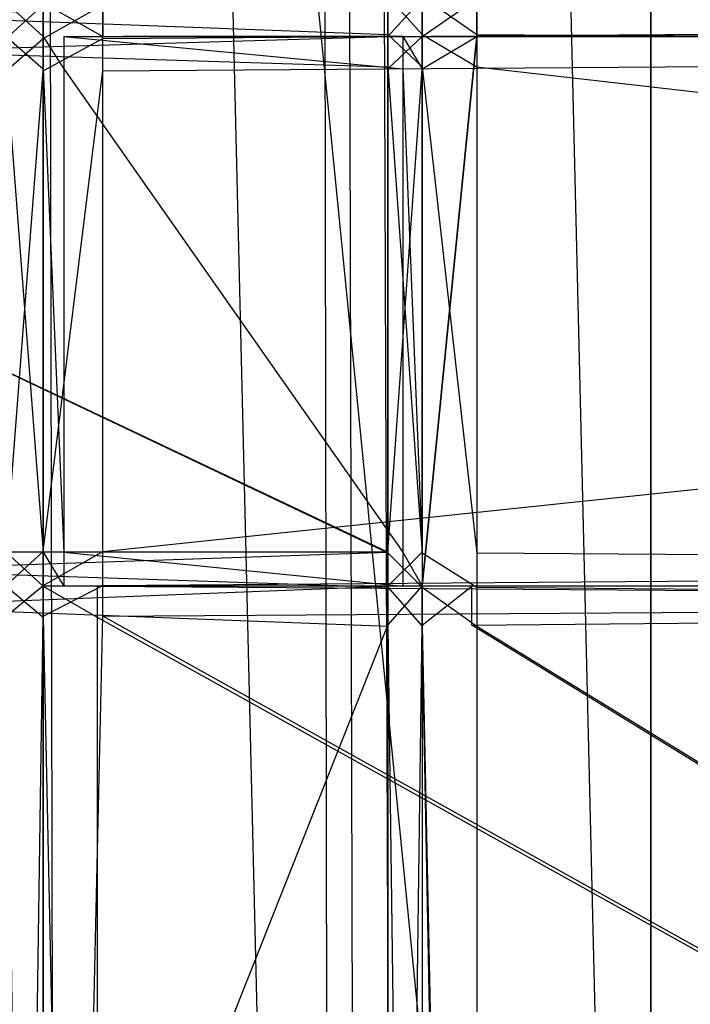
# Model space of a CAD drawing. Extents: x 0 to 1.6, y -0.5 to 0.
# Tile 22 of 182: x 0.0515 to 0.0746, y -0.4007 to -0.3669. Entities that reach past the tile are written whole.
import ezdxf

# ---------------------------------------------------------------- set-up
doc = ezdxf.new("R2010")
doc.units = 0
for name, color, linetype in [('L24_DRAWERBOXU_3___REPLACEMTFOR', 7, 'CONTINUOUS'), ('L26_DRAWERBOXU_6___REPLACEMTFOR', 7, 'CONTINUOUS'), ('L29_REGALELEMENT_0', 7, 'CONTINUOUS'), ('L34_KORPUS3_2', 7, 'CONTINUOUS'), ('L45_ABDECKPL_0___REPLACEMTFOREM', 7, 'CONTINUOUS'), ('L57_FL_CHE_12___REPLACEMTFOREMP', 7, 'CONTINUOUS')]:
    doc.layers.add(name, color=color, linetype=linetype)

msp = doc.modelspace()

# ---------------------------------------------------------------- linework, layer by layer
at = {"layer": 'L24_DRAWERBOXU_3___REPLACEMTFOR', "color": 250}
for points, invisible_edges in [([(0.352532, -0.481792, 0.392886), (0.073217, -0.113855, 0.392886), (0.073217, -0.481792, 0.392886), (0.352532, -0.481792, 0.392886)], 13), ([(0.073217, -0.113855, 0.392886), (0.352532, -0.481792, 0.392886), (0.352532, -0.113855, 0.392886), (0.073217, -0.113855, 0.392886)], 14), ([(0.073217, -0.113855, 0.376897), (0.352532, -0.481792, 0.376897), (0.073217, -0.481792, 0.376897), (0.073217, -0.113855, 0.376897)], 13), ([(0.352532, -0.481792, 0.376897), (0.073217, -0.113855, 0.376897), (0.352532, -0.113855, 0.376897), (0.352532, -0.481792, 0.376897)], 14), ([(0.073217, -0.113855, 0.392886), (0.073217, -0.481792, 0.376897), (0.073217, -0.481792, 0.392886), (0.073217, -0.113855, 0.392886)], 13), ([(0.073217, -0.481792, 0.376897), (0.073217, -0.113855, 0.392886), (0.073217, -0.113855, 0.376897), (0.073217, -0.481792, 0.376897)], 14)]:
    msp.add_3dface(points, dxfattribs=dict(at, invisible_edges=invisible_edges))
at = {"layer": 'L26_DRAWERBOXU_6___REPLACEMTFOR', "color": 250}
for points, invisible_edges in [([(0.073217, -0.481795, 0.376897), (0.036732, -0.113855, 0.376897), (0.036732, -0.481795, 0.376897), (0.073217, -0.481795, 0.376897)], 13), ([(0.036732, -0.113855, 0.376897), (0.073217, -0.481795, 0.376897), (0.073217, -0.113855, 0.376897), (0.036732, -0.113855, 0.376897)], 14), ([(0.048218, -0.113872, 0.43084), (0.052057, -0.481812, 0.429509), (0.048218, -0.481812, 0.43084), (0.048218, -0.113872, 0.43084)], 13), ([(0.052057, -0.481812, 0.429509), (0.048218, -0.113872, 0.43084), (0.052057, -0.113872, 0.429509), (0.052057, -0.481812, 0.429509)], 14), ([(0.052057, -0.113872, 0.429509), (0.052809, -0.481812, 0.428442), (0.052057, -0.481812, 0.429509), (0.052057, -0.113872, 0.429509)], 13), ([(0.052809, -0.481812, 0.428442), (0.052057, -0.113872, 0.429509), (0.052809, -0.113872, 0.428442), (0.052809, -0.481812, 0.428442)], 14), ([(0.061621, -0.481795, 0.405524), (0.052809, -0.113872, 0.428442), (0.061621, -0.113855, 0.405524), (0.061621, -0.481795, 0.405524)], 14), ([(0.052809, -0.113872, 0.428442), (0.061621, -0.481795, 0.405524), (0.052809, -0.481812, 0.428442), (0.052809, -0.113872, 0.428442)], 13), ([(0.061621, -0.113855, 0.405524), (0.062202, -0.481795, 0.403487), (0.061621, -0.481795, 0.405524), (0.061621, -0.113855, 0.405524)], 13), ([(0.062202, -0.481795, 0.403487), (0.061621, -0.113855, 0.405524), (0.062202, -0.113855, 0.403487), (0.062202, -0.481795, 0.403487)], 14), ([(0.062202, -0.113855, 0.403487), (0.063165, -0.481795, 0.4016), (0.062202, -0.481795, 0.403487), (0.062202, -0.113855, 0.403487)], 13), ([(0.063165, -0.481795, 0.4016), (0.062202, -0.113855, 0.403487), (0.063165, -0.113855, 0.4016), (0.063165, -0.481795, 0.4016)], 14), ([(0.063165, -0.113855, 0.4016), (0.064474, -0.481795, 0.399934), (0.063165, -0.481795, 0.4016), (0.063165, -0.113855, 0.4016)], 13), ([(0.064474, -0.481795, 0.399934), (0.063165, -0.113855, 0.4016), (0.064474, -0.113855, 0.399934), (0.064474, -0.481795, 0.399934)], 14), ([(0.064474, -0.113855, 0.399934), (0.073217, -0.481795, 0.393628), (0.064474, -0.481795, 0.399934), (0.064474, -0.113855, 0.399934)], 13), ([(0.073217, -0.481795, 0.393628), (0.064474, -0.113855, 0.399934), (0.073217, -0.113855, 0.393628), (0.073217, -0.481795, 0.393628)], 14), ([(0.073217, -0.113855, 0.393628), (0.073217, -0.481795, 0.376897), (0.073217, -0.481795, 0.393628), (0.073217, -0.113855, 0.393628)], 13), ([(0.073217, -0.481795, 0.376897), (0.073217, -0.113855, 0.393628), (0.073217, -0.113855, 0.376897), (0.073217, -0.481795, 0.376897)], 14)]:
    msp.add_3dface(points, dxfattribs=dict(at, invisible_edges=invisible_edges))
at = {"layer": 'L29_REGALELEMENT_0', "color": 40}
for points, invisible_edges in [([(0.064177, -0.366163, 0.330947), (0.028926, -0.367401, 0.330947), (0.028926, -0.366094, 0.330947), (0.064177, -0.366163, 0.330947)], 13), ([(0.064177, -0.367401, 0.022842), (0.028926, -0.366094, 0.022842), (0.028926, -0.367401, 0.022842), (0.064177, -0.367401, 0.022842)], 13), ([(0.028926, -0.366094, 0.022842), (0.064177, -0.367401, 0.022842), (0.064177, -0.366094, 0.022842), (0.028926, -0.366094, 0.022842)], 14), ([(0.028926, -0.367401, 0.330947), (0.064177, -0.366163, 0.330947), (0.064177, -0.367471, 0.330947), (0.028926, -0.367401, 0.330947)], 14), ([(0.06535, -0.367401, 0.022842), (0.064177, -0.366094, 0.022842), (0.064177, -0.367401, 0.022842), (0.06535, -0.367401, 0.022842)], 13), ([(0.064177, -0.366094, 0.022842), (0.06535, -0.367401, 0.022842), (0.06535, -0.366094, 0.022842), (0.064177, -0.366094, 0.022842)], 14), ([(0.06535, -0.366165, 0.330947), (0.064177, -0.367471, 0.330947), (0.064177, -0.366163, 0.330947), (0.06535, -0.366165, 0.330947)], 13), ([(0.064177, -0.367471, 0.330947), (0.06535, -0.366165, 0.330947), (0.06535, -0.367473, 0.330947), (0.064177, -0.367471, 0.330947)], 14), ([(0.067238, -0.367401, 0.022842), (0.06535, -0.366094, 0.022842), (0.06535, -0.367401, 0.022842), (0.067238, -0.367401, 0.022842)], 13), ([(0.06535, -0.366094, 0.022842), (0.067238, -0.367401, 0.022842), (0.067238, -0.366094, 0.022842), (0.06535, -0.366094, 0.022842)], 14), ([(0.067238, -0.366165, 0.330947), (0.06535, -0.367473, 0.330947), (0.06535, -0.366165, 0.330947), (0.067238, -0.366165, 0.330947)], 13), ([(0.06535, -0.367473, 0.330947), (0.067238, -0.366165, 0.330947), (0.067238, -0.367473, 0.330947), (0.06535, -0.367473, 0.330947)], 14), ([(0.212118, -0.367401, 0.022842), (0.067238, -0.366094, 0.022842), (0.067238, -0.367401, 0.022842), (0.212118, -0.367401, 0.022842)], 13), ([(0.067238, -0.366094, 0.022842), (0.212118, -0.367401, 0.022842), (0.212118, -0.366094, 0.022842), (0.067238, -0.366094, 0.022842)], 14), ([(0.212118, -0.366165, 0.330947), (0.067238, -0.367473, 0.330947), (0.067238, -0.366165, 0.330947), (0.212118, -0.366165, 0.330947)], 13), ([(0.067238, -0.367473, 0.330947), (0.212118, -0.366165, 0.330947), (0.212118, -0.367473, 0.330947), (0.067238, -0.367473, 0.330947)], 14), ([(0.05105, -0.366316, 0.347706), (0.052327, -0.367473, 0.347706), (0.052327, -0.366314, 0.347706), (0.05105, -0.366316, 0.347706)], 14), ([(0.052327, -0.367473, 0.347706), (0.05105, -0.366316, 0.347706), (0.05105, -0.367475, 0.347706), (0.052327, -0.367473, 0.347706)], 13), ([(0.052327, -0.366386, 0.007706), (0.05105, -0.367545, 0.007706), (0.05105, -0.366386, 0.007706), (0.052327, -0.366386, 0.007706)], 13), ([(0.05105, -0.367545, 0.007706), (0.052327, -0.366386, 0.007706), (0.052327, -0.367545, 0.007706), (0.05105, -0.367545, 0.007706)], 14), ([(0.054382, -0.367473, 0.347706), (0.052327, -0.366314, 0.347706), (0.052327, -0.367473, 0.347706), (0.054382, -0.367473, 0.347706)], 13), ([(0.052327, -0.366314, 0.347706), (0.054382, -0.367473, 0.347706), (0.054382, -0.366314, 0.347706), (0.052327, -0.366314, 0.347706)], 14), ([(0.054382, -0.366386, 0.007706), (0.052327, -0.367545, 0.007706), (0.052327, -0.366386, 0.007706), (0.054382, -0.366386, 0.007706)], 13), ([(0.052327, -0.367545, 0.007706), (0.054382, -0.366386, 0.007706), (0.054382, -0.367545, 0.007706), (0.052327, -0.367545, 0.007706)], 14), ([(0.212118, -0.367473, 0.347706), (0.054382, -0.366314, 0.347706), (0.054382, -0.367473, 0.347706), (0.212118, -0.367473, 0.347706)], 13), ([(0.054382, -0.366314, 0.347706), (0.212118, -0.367473, 0.347706), (0.212118, -0.366314, 0.347706), (0.054382, -0.366314, 0.347706)], 14), ([(0.212118, -0.366386, 0.007706), (0.054382, -0.367545, 0.007706), (0.054382, -0.366386, 0.007706), (0.212118, -0.366386, 0.007706)], 13), ([(0.054382, -0.367545, 0.007706), (0.212118, -0.366386, 0.007706), (0.212118, -0.367545, 0.007706), (0.054382, -0.367545, 0.007706)], 14), ([(0.064177, -0.368513, 0.022842), (0.028926, -0.367401, 0.022842), (0.028926, -0.368513, 0.022842), (0.064177, -0.368513, 0.022842)], 13), ([(0.028926, -0.367401, 0.022842), (0.064177, -0.368513, 0.022842), (0.064177, -0.367401, 0.022842), (0.028926, -0.367401, 0.022842)], 14), ([(0.064177, -0.367471, 0.330947), (0.028926, -0.368513, 0.330947), (0.028926, -0.367401, 0.330947), (0.064177, -0.367471, 0.330947)], 13), ([(0.028926, -0.368513, 0.330947), (0.064177, -0.367471, 0.330947), (0.064177, -0.368577, 0.330947), (0.028926, -0.368513, 0.330947)], 14), ([(0.05105, -0.367475, 0.347706), (0.052327, -0.368579, 0.347706), (0.052327, -0.367473, 0.347706), (0.05105, -0.367475, 0.347706)], 14), ([(0.052327, -0.368579, 0.347706), (0.05105, -0.367475, 0.347706), (0.05105, -0.368582, 0.347706), (0.052327, -0.368579, 0.347706)], 13), ([(0.052327, -0.367545, 0.007706), (0.05105, -0.368646, 0.007706), (0.05105, -0.367545, 0.007706), (0.052327, -0.367545, 0.007706)], 13), ([(0.05105, -0.368646, 0.007706), (0.052327, -0.367545, 0.007706), (0.052327, -0.368646, 0.007706), (0.05105, -0.368646, 0.007706)], 14), ([(0.053031, -0.367473, 0.346799), (0.054382, -0.367473, 0.347706), (0.052327, -0.367473, 0.347706), (0.053031, -0.367473, 0.346799)], 14), ([(0.053031, -0.368579, 0.346799), (0.052327, -0.367473, 0.347706), (0.052327, -0.368579, 0.347706), (0.053031, -0.368579, 0.346799)], 13), ([(0.052327, -0.367473, 0.347706), (0.053031, -0.368579, 0.346799), (0.053031, -0.367473, 0.346799), (0.052327, -0.367473, 0.347706)], 14), ([(0.054382, -0.367545, 0.007706), (0.052327, -0.368646, 0.007706), (0.052327, -0.367545, 0.007706), (0.054382, -0.367545, 0.007706)], 13), ([(0.052327, -0.368646, 0.007706), (0.054382, -0.367545, 0.007706), (0.054382, -0.368646, 0.007706), (0.052327, -0.368646, 0.007706)], 14), ([(0.064691, -0.367473, 0.331795), (0.055078, -0.367473, 0.346799), (0.053031, -0.367473, 0.346799), (0.064691, -0.367473, 0.331795)], 14), ([(0.054382, -0.367473, 0.347706), (0.053031, -0.367473, 0.346799), (0.055078, -0.367473, 0.346799), (0.054382, -0.367473, 0.347706)], 13), ([(0.064691, -0.368579, 0.331795), (0.053031, -0.367473, 0.346799), (0.053031, -0.368579, 0.346799), (0.064691, -0.368579, 0.331795)], 13), ([(0.053031, -0.367473, 0.346799), (0.064691, -0.368579, 0.331795), (0.064691, -0.367473, 0.331795), (0.053031, -0.367473, 0.346799)], 14), ([(0.055078, -0.367473, 0.346799), (0.212118, -0.367473, 0.347706), (0.054382, -0.367473, 0.347706), (0.055078, -0.367473, 0.346799)], 14), ([(0.212118, -0.367545, 0.007706), (0.054382, -0.368646, 0.007706), (0.054382, -0.367545, 0.007706), (0.212118, -0.367545, 0.007706)], 13), ([(0.054382, -0.368646, 0.007706), (0.212118, -0.367545, 0.007706), (0.212118, -0.368646, 0.007706), (0.054382, -0.368646, 0.007706)], 14), ([(0.212118, -0.367473, 0.347706), (0.055078, -0.367473, 0.346799), (0.212118, -0.367473, 0.346799), (0.212118, -0.367473, 0.347706)], 13), ([(0.066588, -0.367473, 0.331795), (0.212118, -0.367473, 0.346799), (0.055078, -0.367473, 0.346799), (0.066588, -0.367473, 0.331795)], 14), ([(0.055078, -0.367473, 0.346799), (0.064691, -0.367473, 0.331795), (0.066588, -0.367473, 0.331795), (0.055078, -0.367473, 0.346799)], 13), ([(0.06535, -0.368513, 0.022842), (0.064177, -0.367401, 0.022842), (0.064177, -0.368513, 0.022842), (0.06535, -0.368513, 0.022842)], 13), ([(0.064177, -0.367401, 0.022842), (0.06535, -0.368513, 0.022842), (0.06535, -0.367401, 0.022842), (0.064177, -0.367401, 0.022842)], 14), ([(0.06535, -0.367473, 0.330947), (0.064177, -0.368577, 0.330947), (0.064177, -0.367471, 0.330947), (0.06535, -0.367473, 0.330947)], 13), ([(0.064177, -0.368577, 0.330947), (0.06535, -0.367473, 0.330947), (0.06535, -0.368579, 0.330947), (0.064177, -0.368577, 0.330947)], 14), ([(0.06535, -0.368579, 0.330947), (0.064691, -0.367473, 0.331795), (0.064691, -0.368579, 0.331795), (0.06535, -0.368579, 0.330947)], 13), ([(0.064691, -0.367473, 0.331795), (0.06535, -0.368579, 0.330947), (0.06535, -0.367473, 0.330947), (0.064691, -0.367473, 0.331795)], 14), ([(0.06535, -0.367473, 0.330947), (0.066588, -0.367473, 0.331795), (0.064691, -0.367473, 0.331795), (0.06535, -0.367473, 0.330947)], 14), ([(0.067238, -0.368513, 0.022842), (0.06535, -0.367401, 0.022842), (0.06535, -0.368513, 0.022842), (0.067238, -0.368513, 0.022842)], 13), ([(0.06535, -0.367401, 0.022842), (0.067238, -0.368513, 0.022842), (0.067238, -0.367401, 0.022842), (0.06535, -0.367401, 0.022842)], 14), ([(0.066588, -0.367473, 0.331795), (0.06535, -0.367473, 0.330947), (0.067238, -0.367473, 0.330947), (0.066588, -0.367473, 0.331795)], 13), ([(0.067238, -0.367473, 0.330947), (0.212118, -0.367473, 0.331795), (0.066588, -0.367473, 0.331795), (0.067238, -0.367473, 0.330947)], 14), ([(0.212118, -0.367473, 0.346799), (0.066588, -0.367473, 0.331795), (0.212118, -0.367473, 0.331795), (0.212118, -0.367473, 0.346799)], 13), ([(0.212118, -0.368513, 0.022842), (0.067238, -0.367401, 0.022842), (0.067238, -0.368513, 0.022842), (0.212118, -0.368513, 0.022842)], 13), ([(0.067238, -0.367401, 0.022842), (0.212118, -0.368513, 0.022842), (0.212118, -0.367401, 0.022842), (0.067238, -0.367401, 0.022842)], 14), ([(0.212118, -0.367473, 0.331795), (0.067238, -0.367473, 0.330947), (0.212118, -0.367473, 0.330947), (0.212118, -0.367473, 0.331795)], 13), ([(0.064177, -0.385217, 0.022842), (0.028926, -0.368513, 0.022842), (0.028926, -0.385217, 0.022842), (0.064177, -0.385217, 0.022842)], 13), ([(0.028926, -0.368513, 0.022842), (0.064177, -0.385217, 0.022842), (0.064177, -0.368513, 0.022842), (0.028926, -0.368513, 0.022842)], 14), ([(0.028926, -0.368513, 0.330947), (0.064177, -0.385194, 0.330947), (0.028926, -0.385217, 0.330947), (0.028926, -0.368513, 0.330947)], 13), ([(0.064177, -0.385194, 0.330947), (0.028926, -0.368513, 0.330947), (0.064177, -0.368577, 0.330947), (0.064177, -0.385194, 0.330947)], 14), ([(0.05105, -0.368582, 0.347706), (0.052327, -0.385193, 0.347706), (0.052327, -0.368579, 0.347706), (0.05105, -0.368582, 0.347706)], 14), ([(0.052327, -0.385193, 0.347706), (0.05105, -0.368582, 0.347706), (0.05105, -0.385192, 0.347706), (0.052327, -0.385193, 0.347706)], 13), ([(0.053031, -0.385193, 0.346799), (0.052327, -0.368579, 0.347706), (0.052327, -0.385193, 0.347706), (0.053031, -0.385193, 0.346799)], 13), ([(0.052327, -0.368579, 0.347706), (0.053031, -0.385193, 0.346799), (0.053031, -0.368579, 0.346799), (0.052327, -0.368579, 0.347706)], 14), ([(0.064691, -0.385193, 0.331795), (0.053031, -0.368579, 0.346799), (0.053031, -0.385193, 0.346799), (0.064691, -0.385193, 0.331795)], 13), ([(0.053031, -0.368579, 0.346799), (0.064691, -0.385193, 0.331795), (0.064691, -0.368579, 0.331795), (0.053031, -0.368579, 0.346799)], 14), ([(0.06535, -0.385217, 0.022842), (0.064177, -0.368513, 0.022842), (0.064177, -0.385217, 0.022842), (0.06535, -0.385217, 0.022842)], 13), ([(0.064177, -0.368513, 0.022842), (0.06535, -0.385217, 0.022842), (0.06535, -0.368513, 0.022842), (0.064177, -0.368513, 0.022842)], 14), ([(0.06535, -0.368579, 0.330947), (0.064177, -0.385194, 0.330947), (0.064177, -0.368577, 0.330947), (0.06535, -0.368579, 0.330947)], 13), ([(0.064177, -0.385194, 0.330947), (0.06535, -0.368579, 0.330947), (0.06535, -0.385193, 0.330947), (0.064177, -0.385194, 0.330947)], 14), ([(0.06535, -0.385193, 0.330947), (0.064691, -0.368579, 0.331795), (0.064691, -0.385193, 0.331795), (0.06535, -0.385193, 0.330947)], 13), ([(0.064691, -0.368579, 0.331795), (0.06535, -0.385193, 0.330947), (0.06535, -0.368579, 0.330947), (0.064691, -0.368579, 0.331795)], 14), ([(0.067238, -0.385217, 0.022842), (0.06535, -0.368513, 0.022842), (0.06535, -0.385217, 0.022842), (0.067238, -0.385217, 0.022842)], 13), ([(0.06535, -0.368513, 0.022842), (0.067238, -0.385217, 0.022842), (0.067238, -0.368513, 0.022842), (0.06535, -0.368513, 0.022842)], 14), ([(0.212118, -0.385217, 0.022842), (0.067238, -0.368513, 0.022842), (0.067238, -0.385217, 0.022842), (0.212118, -0.385217, 0.022842)], 13), ([(0.067238, -0.368513, 0.022842), (0.212118, -0.385217, 0.022842), (0.212118, -0.368513, 0.022842), (0.067238, -0.368513, 0.022842)], 14), ([(0.052327, -0.368646, 0.007706), (0.05105, -0.385169, 0.007706), (0.05105, -0.368646, 0.007706), (0.052327, -0.368646, 0.007706)], 13), ([(0.05105, -0.385169, 0.007706), (0.052327, -0.368646, 0.007706), (0.052327, -0.385169, 0.007706), (0.05105, -0.385169, 0.007706)], 14), ([(0.054382, -0.368646, 0.007706), (0.052327, -0.385169, 0.007706), (0.052327, -0.368646, 0.007706), (0.054382, -0.368646, 0.007706)], 13), ([(0.052327, -0.385169, 0.007706), (0.054382, -0.368646, 0.007706), (0.054382, -0.385169, 0.007706), (0.052327, -0.385169, 0.007706)], 14), ([(0.212118, -0.368646, 0.007706), (0.054382, -0.385169, 0.007706), (0.054382, -0.368646, 0.007706), (0.212118, -0.368646, 0.007706)], 13), ([(0.054382, -0.385169, 0.007706), (0.212118, -0.368646, 0.007706), (0.212118, -0.385169, 0.007706), (0.054382, -0.385169, 0.007706)], 14), ([(0.064177, -0.385194, 0.330947), (0.028926, -0.3864, 0.330947), (0.028926, -0.385217, 0.330947), (0.064177, -0.385194, 0.330947)], 13), ([(0.028926, -0.3864, 0.330947), (0.064177, -0.385194, 0.330947), (0.064177, -0.386371, 0.330947), (0.028926, -0.3864, 0.330947)], 14), ([(0.064177, -0.3864, 0.022842), (0.028926, -0.385217, 0.022842), (0.028926, -0.3864, 0.022842), (0.064177, -0.3864, 0.022842)], 13), ([(0.028926, -0.385217, 0.022842), (0.064177, -0.3864, 0.022842), (0.064177, -0.385217, 0.022842), (0.028926, -0.385217, 0.022842)], 14), ([(0.052327, -0.385169, 0.007706), (0.05105, -0.38634, 0.007706), (0.05105, -0.385169, 0.007706), (0.052327, -0.385169, 0.007706)], 13), ([(0.05105, -0.38634, 0.007706), (0.052327, -0.385169, 0.007706), (0.052327, -0.38634, 0.007706), (0.05105, -0.38634, 0.007706)], 14), ([(0.052327, -0.38637, 0.347706), (0.05105, -0.385192, 0.347706), (0.05105, -0.386369, 0.347706), (0.052327, -0.38637, 0.347706)], 13), ([(0.05105, -0.385192, 0.347706), (0.052327, -0.38637, 0.347706), (0.052327, -0.385193, 0.347706), (0.05105, -0.385192, 0.347706)], 14), ([(0.054382, -0.385169, 0.007706), (0.052327, -0.38634, 0.007706), (0.052327, -0.385169, 0.007706), (0.054382, -0.385169, 0.007706)], 13), ([(0.052327, -0.38634, 0.007706), (0.054382, -0.385169, 0.007706), (0.054382, -0.38634, 0.007706), (0.052327, -0.38634, 0.007706)], 14), ([(0.053031, -0.38637, 0.346799), (0.052327, -0.385193, 0.347706), (0.052327, -0.38637, 0.347706), (0.053031, -0.38637, 0.346799)], 13), ([(0.052327, -0.385193, 0.347706), (0.053031, -0.38637, 0.346799), (0.053031, -0.385193, 0.346799), (0.052327, -0.385193, 0.347706)], 14), ([(0.064691, -0.38637, 0.331795), (0.053031, -0.385193, 0.346799), (0.053031, -0.38637, 0.346799), (0.064691, -0.38637, 0.331795)], 13), ([(0.053031, -0.385193, 0.346799), (0.064691, -0.38637, 0.331795), (0.064691, -0.385193, 0.331795), (0.053031, -0.385193, 0.346799)], 14), ([(0.212118, -0.385169, 0.007706), (0.054382, -0.38634, 0.007706), (0.054382, -0.385169, 0.007706), (0.212118, -0.385169, 0.007706)], 13), ([(0.054382, -0.38634, 0.007706), (0.212118, -0.385169, 0.007706), (0.212118, -0.38634, 0.007706), (0.054382, -0.38634, 0.007706)], 14), ([(0.06535, -0.385193, 0.330947), (0.064177, -0.386371, 0.330947), (0.064177, -0.385194, 0.330947), (0.06535, -0.385193, 0.330947)], 13), ([(0.064177, -0.386371, 0.330947), (0.06535, -0.385193, 0.330947), (0.06535, -0.38637, 0.330947), (0.064177, -0.386371, 0.330947)], 14), ([(0.06535, -0.3864, 0.022842), (0.064177, -0.385217, 0.022842), (0.064177, -0.3864, 0.022842), (0.06535, -0.3864, 0.022842)], 13), ([(0.064177, -0.385217, 0.022842), (0.06535, -0.3864, 0.022842), (0.06535, -0.385217, 0.022842), (0.064177, -0.385217, 0.022842)], 14), ([(0.06535, -0.38637, 0.330947), (0.064691, -0.385193, 0.331795), (0.064691, -0.38637, 0.331795), (0.06535, -0.38637, 0.330947)], 13), ([(0.064691, -0.385193, 0.331795), (0.06535, -0.38637, 0.330947), (0.06535, -0.385193, 0.330947), (0.064691, -0.385193, 0.331795)], 14), ([(0.067238, -0.3864, 0.022842), (0.06535, -0.385217, 0.022842), (0.06535, -0.3864, 0.022842), (0.067238, -0.3864, 0.022842)], 13), ([(0.06535, -0.385217, 0.022842), (0.067238, -0.3864, 0.022842), (0.067238, -0.385217, 0.022842), (0.06535, -0.385217, 0.022842)], 14), ([(0.212118, -0.3864, 0.022842), (0.067238, -0.385217, 0.022842), (0.067238, -0.3864, 0.022842), (0.212118, -0.3864, 0.022842)], 13), ([(0.067238, -0.385217, 0.022842), (0.212118, -0.3864, 0.022842), (0.212118, -0.385217, 0.022842), (0.067238, -0.385217, 0.022842)], 14), ([(0.064177, -0.386371, 0.330947), (0.028926, -0.387737, 0.330947), (0.028926, -0.3864, 0.330947), (0.064177, -0.386371, 0.330947)], 13), ([(0.028926, -0.387737, 0.330947), (0.064177, -0.386371, 0.330947), (0.064177, -0.387708, 0.330947), (0.028926, -0.387737, 0.330947)], 14), ([(0.064177, -0.387737, 0.022842), (0.028926, -0.3864, 0.022842), (0.028926, -0.387737, 0.022842), (0.064177, -0.387737, 0.022842)], 13), ([(0.028926, -0.3864, 0.022842), (0.064177, -0.387737, 0.022842), (0.064177, -0.3864, 0.022842), (0.028926, -0.3864, 0.022842)], 14), ([(0.052327, -0.38634, 0.007706), (0.05105, -0.3874, 0.007706), (0.05105, -0.38634, 0.007706), (0.052327, -0.38634, 0.007706)], 13), ([(0.05105, -0.3874, 0.007706), (0.052327, -0.38634, 0.007706), (0.052327, -0.3874, 0.007706), (0.05105, -0.3874, 0.007706)], 14), ([(0.052327, -0.387429, 0.347706), (0.05105, -0.386369, 0.347706), (0.05105, -0.387428, 0.347706), (0.052327, -0.387429, 0.347706)], 13), ([(0.05105, -0.386369, 0.347706), (0.052327, -0.387429, 0.347706), (0.052327, -0.38637, 0.347706), (0.05105, -0.386369, 0.347706)], 14), ([(0.054382, -0.38634, 0.007706), (0.052327, -0.3874, 0.007706), (0.052327, -0.38634, 0.007706), (0.054382, -0.38634, 0.007706)], 13), ([(0.052327, -0.3874, 0.007706), (0.054382, -0.38634, 0.007706), (0.054382, -0.3874, 0.007706), (0.052327, -0.3874, 0.007706)], 14), ([(0.054184, -0.387429, 0.347706), (0.052327, -0.38637, 0.347706), (0.052327, -0.387429, 0.347706), (0.054184, -0.387429, 0.347706)], 13), ([(0.052327, -0.38637, 0.347706), (0.054184, -0.387429, 0.347706), (0.054184, -0.38637, 0.347706), (0.052327, -0.38637, 0.347706)], 14), ([(0.052327, -0.38637, 0.347706), (0.054881, -0.38637, 0.346799), (0.053031, -0.38637, 0.346799), (0.052327, -0.38637, 0.347706)], 13), ([(0.054881, -0.38637, 0.346799), (0.052327, -0.38637, 0.347706), (0.054184, -0.38637, 0.347706), (0.054881, -0.38637, 0.346799)], 14), ([(0.053031, -0.38637, 0.346799), (0.066405, -0.38637, 0.331795), (0.064691, -0.38637, 0.331795), (0.053031, -0.38637, 0.346799)], 13), ([(0.066405, -0.38637, 0.331795), (0.053031, -0.38637, 0.346799), (0.054881, -0.38637, 0.346799), (0.066405, -0.38637, 0.331795)], 14), ([(0.212118, -0.387429, 0.347706), (0.054184, -0.38637, 0.347706), (0.054184, -0.387429, 0.347706), (0.212118, -0.387429, 0.347706)], 13), ([(0.054184, -0.38637, 0.347706), (0.212118, -0.387429, 0.347706), (0.212118, -0.38637, 0.347706), (0.054184, -0.38637, 0.347706)], 14), ([(0.054184, -0.38637, 0.347706), (0.212118, -0.38637, 0.346799), (0.054881, -0.38637, 0.346799), (0.054184, -0.38637, 0.347706)], 13), ([(0.212118, -0.38637, 0.346799), (0.054184, -0.38637, 0.347706), (0.212118, -0.38637, 0.347706), (0.212118, -0.38637, 0.346799)], 14), ([(0.212118, -0.38634, 0.007706), (0.054382, -0.3874, 0.007706), (0.054382, -0.38634, 0.007706), (0.212118, -0.38634, 0.007706)], 13), ([(0.054382, -0.3874, 0.007706), (0.212118, -0.38634, 0.007706), (0.212118, -0.3874, 0.007706), (0.054382, -0.3874, 0.007706)], 14), ([(0.212118, -0.38637, 0.346799), (0.066405, -0.38637, 0.331795), (0.054881, -0.38637, 0.346799), (0.212118, -0.38637, 0.346799)], 14), ([(0.06535, -0.38637, 0.330947), (0.064177, -0.387708, 0.330947), (0.064177, -0.386371, 0.330947), (0.06535, -0.38637, 0.330947)], 13), ([(0.064177, -0.387708, 0.330947), (0.06535, -0.38637, 0.330947), (0.06535, -0.387707, 0.330947), (0.064177, -0.387708, 0.330947)], 14), ([(0.06535, -0.387737, 0.022842), (0.064177, -0.3864, 0.022842), (0.064177, -0.387737, 0.022842), (0.06535, -0.387737, 0.022842)], 13), ([(0.064177, -0.3864, 0.022842), (0.06535, -0.387737, 0.022842), (0.06535, -0.3864, 0.022842), (0.064177, -0.3864, 0.022842)], 14), ([(0.064691, -0.38637, 0.331795), (0.067056, -0.38637, 0.330947), (0.06535, -0.38637, 0.330947), (0.064691, -0.38637, 0.331795)], 13), ([(0.067056, -0.38637, 0.330947), (0.064691, -0.38637, 0.331795), (0.066405, -0.38637, 0.331795), (0.067056, -0.38637, 0.330947)], 14), ([(0.067056, -0.38637, 0.330947), (0.06535, -0.387707, 0.330947), (0.06535, -0.38637, 0.330947), (0.067056, -0.38637, 0.330947)], 13), ([(0.06535, -0.387707, 0.330947), (0.067056, -0.38637, 0.330947), (0.067056, -0.387707, 0.330947), (0.06535, -0.387707, 0.330947)], 14), ([(0.067238, -0.387737, 0.022842), (0.06535, -0.3864, 0.022842), (0.06535, -0.387737, 0.022842), (0.067238, -0.387737, 0.022842)], 13), ([(0.06535, -0.3864, 0.022842), (0.067238, -0.387737, 0.022842), (0.067238, -0.3864, 0.022842), (0.06535, -0.3864, 0.022842)], 14), ([(0.066405, -0.38637, 0.331795), (0.212118, -0.38637, 0.346799), (0.212118, -0.38637, 0.331795), (0.066405, -0.38637, 0.331795)], 13), ([(0.212118, -0.38637, 0.331795), (0.067056, -0.38637, 0.330947), (0.066405, -0.38637, 0.331795), (0.212118, -0.38637, 0.331795)], 14), ([(0.212118, -0.38637, 0.330947), (0.067056, -0.387707, 0.330947), (0.067056, -0.38637, 0.330947), (0.212118, -0.38637, 0.330947)], 13), ([(0.067056, -0.387707, 0.330947), (0.212118, -0.38637, 0.330947), (0.212118, -0.387707, 0.330947), (0.067056, -0.387707, 0.330947)], 14), ([(0.067056, -0.38637, 0.330947), (0.212118, -0.38637, 0.331795), (0.212118, -0.38637, 0.330947), (0.067056, -0.38637, 0.330947)], 13), ([(0.212118, -0.387737, 0.022842), (0.067238, -0.3864, 0.022842), (0.067238, -0.387737, 0.022842), (0.212118, -0.387737, 0.022842)], 13), ([(0.067238, -0.3864, 0.022842), (0.212118, -0.387737, 0.022842), (0.212118, -0.3864, 0.022842), (0.067238, -0.3864, 0.022842)], 14), ([(0.052327, -0.3874, 0.007706), (0.05105, -0.475308, 0.007706), (0.05105, -0.3874, 0.007706), (0.052327, -0.3874, 0.007706)], 13), ([(0.05105, -0.475308, 0.007706), (0.052327, -0.3874, 0.007706), (0.052327, -0.475308, 0.007706), (0.05105, -0.475308, 0.007706)], 14), ([(0.052327, -0.475308, 0.347706), (0.05105, -0.387428, 0.347706), (0.05105, -0.475308, 0.347706), (0.052327, -0.475308, 0.347706)], 13), ([(0.05105, -0.387428, 0.347706), (0.052327, -0.475308, 0.347706), (0.052327, -0.387429, 0.347706), (0.05105, -0.387428, 0.347706)], 14), ([(0.054382, -0.3874, 0.007706), (0.052327, -0.475308, 0.007706), (0.052327, -0.3874, 0.007706), (0.054382, -0.3874, 0.007706)], 13), ([(0.052327, -0.475308, 0.007706), (0.054382, -0.3874, 0.007706), (0.054382, -0.475308, 0.007706), (0.052327, -0.475308, 0.007706)], 14), ([(0.054184, -0.475308, 0.347706), (0.052327, -0.387429, 0.347706), (0.052327, -0.475308, 0.347706), (0.054184, -0.475308, 0.347706)], 13), ([(0.052327, -0.387429, 0.347706), (0.054184, -0.475308, 0.347706), (0.054184, -0.387429, 0.347706), (0.052327, -0.387429, 0.347706)], 14), ([(0.212118, -0.475308, 0.347706), (0.054184, -0.387429, 0.347706), (0.054184, -0.475308, 0.347706), (0.212118, -0.475308, 0.347706)], 13), ([(0.054184, -0.387429, 0.347706), (0.212118, -0.475308, 0.347706), (0.212118, -0.387429, 0.347706), (0.054184, -0.387429, 0.347706)], 14), ([(0.054382, -0.3874, 0.007706), (0.212118, -0.475308, 0.007706), (0.054382, -0.475308, 0.007706), (0.054382, -0.3874, 0.007706)], 13), ([(0.212118, -0.475308, 0.007706), (0.054382, -0.3874, 0.007706), (0.212118, -0.3874, 0.007706), (0.212118, -0.475308, 0.007706)], 14), ([(0.064177, -0.387708, 0.330947), (0.028926, -0.476738, 0.330947), (0.028926, -0.387737, 0.330947), (0.064177, -0.387708, 0.330947)], 13), ([(0.028926, -0.476738, 0.330947), (0.064177, -0.387708, 0.330947), (0.064177, -0.476738, 0.330947), (0.028926, -0.476738, 0.330947)], 14), ([(0.064177, -0.476738, 0.022842), (0.028926, -0.387737, 0.022842), (0.028926, -0.476738, 0.022842), (0.064177, -0.476738, 0.022842)], 13), ([(0.028926, -0.387737, 0.022842), (0.064177, -0.476738, 0.022842), (0.064177, -0.387737, 0.022842), (0.028926, -0.387737, 0.022842)], 14), ([(0.06535, -0.387707, 0.330947), (0.064177, -0.476738, 0.330947), (0.064177, -0.387708, 0.330947), (0.06535, -0.387707, 0.330947)], 13), ([(0.064177, -0.476738, 0.330947), (0.06535, -0.387707, 0.330947), (0.06535, -0.476738, 0.330947), (0.064177, -0.476738, 0.330947)], 14), ([(0.06535, -0.476738, 0.022842), (0.064177, -0.387737, 0.022842), (0.064177, -0.476738, 0.022842), (0.06535, -0.476738, 0.022842)], 13), ([(0.064177, -0.387737, 0.022842), (0.06535, -0.476738, 0.022842), (0.06535, -0.387737, 0.022842), (0.064177, -0.387737, 0.022842)], 14), ([(0.06535, -0.387707, 0.330947), (0.067056, -0.476738, 0.330947), (0.06535, -0.476738, 0.330947), (0.06535, -0.387707, 0.330947)], 13), ([(0.067056, -0.476738, 0.330947), (0.06535, -0.387707, 0.330947), (0.067056, -0.387707, 0.330947), (0.067056, -0.476738, 0.330947)], 14), ([(0.067238, -0.476738, 0.022842), (0.06535, -0.387737, 0.022842), (0.06535, -0.476738, 0.022842), (0.067238, -0.476738, 0.022842)], 13), ([(0.06535, -0.387737, 0.022842), (0.067238, -0.476738, 0.022842), (0.067238, -0.387737, 0.022842), (0.06535, -0.387737, 0.022842)], 14), ([(0.067056, -0.387707, 0.330947), (0.212118, -0.476738, 0.330947), (0.067056, -0.476738, 0.330947), (0.067056, -0.387707, 0.330947)], 13), ([(0.212118, -0.476738, 0.330947), (0.067056, -0.387707, 0.330947), (0.212118, -0.387707, 0.330947), (0.212118, -0.476738, 0.330947)], 14), ([(0.212118, -0.476738, 0.022842), (0.067238, -0.387737, 0.022842), (0.067238, -0.476738, 0.022842), (0.212118, -0.476738, 0.022842)], 13), ([(0.067238, -0.387737, 0.022842), (0.212118, -0.476738, 0.022842), (0.212118, -0.387737, 0.022842), (0.067238, -0.387737, 0.022842)], 14)]:
    msp.add_3dface(points, dxfattribs=dict(at, invisible_edges=invisible_edges))
at = {"layer": 'L34_KORPUS3_2', "color": 8}
for points, invisible_edges in [([(0.002909, -0.497407), (0.002912, -0.000595), (0.9, -0.497407), (0.002909, -0.497407)], 15), ([(0.002912, -0.000597, 0.00769), (0.002909, -0.497405, 0.00769), (0.9, -0.497405, 0.00769), (0.002912, -0.000597, 0.00769)], 15), ([(0.9, -0.497407), (0.002912, -0.000595), (0.9, -0.000595), (0.9, -0.497407)], 15), ([(0.002912, -0.000597, 0.00769), (0.9, -0.497405, 0.00769), (0.9, -0.000597, 0.00769), (0.002912, -0.000597, 0.00769)], 11)]:
    msp.add_3dface(points, dxfattribs=dict(at, invisible_edges=invisible_edges))
at = {"layer": 'L45_ABDECKPL_0___REPLACEMTFOREM', "color": 39, "invisible_edges": 15}
for points in [[(0.001665, -0.501188, 0.590716), (0.001616, -0.002369, 0.590716), (0.471779, -0.002369, 0.590716), (0.001665, -0.501188, 0.590716)], [(0.001665, -0.501188, 0.590716), (0.471779, -0.002369, 0.590716), (0.471779, -0.501188, 0.590716), (0.001665, -0.501188, 0.590716)], [(0.001616, -0.002372, 0.602705), (0.001665, -0.501185, 0.602705), (0.475865, -0.002372, 0.602705), (0.001616, -0.002372, 0.602705)], [(0.475865, -0.002372, 0.602705), (0.001665, -0.501185, 0.602705), (0.471779, -0.501185, 0.602705), (0.475865, -0.002372, 0.602705)]]:
    msp.add_3dface(points, dxfattribs=at)
at = {"layer": 'L57_FL_CHE_12___REPLACEMTFOREMP', "color": 8}
for points, invisible_edges in [([(0.067238, -0.367473, 0.330947), (0.06535, -0.368579, 0.330947), (0.06535, -0.367473, 0.330947), (0.067238, -0.367473, 0.330947)], 13), ([(0.06535, -0.368579, 0.330947), (0.067238, -0.367473, 0.330947), (0.06535, -0.385193, 0.330947), (0.06535, -0.368579, 0.330947)], 10), ([(0.06535, -0.385193, 0.330947), (0.067238, -0.367473, 0.330947), (0.06535, -0.38637, 0.330947), (0.06535, -0.385193, 0.330947)], 13), ([(0.06535, -0.38637, 0.330947), (0.067238, -0.367473, 0.330947), (0.067056, -0.38637, 0.330947), (0.06535, -0.38637, 0.330947)], 10), ([(0.067056, -0.38637, 0.330947), (0.067238, -0.367473, 0.330947), (0.212118, -0.38637, 0.330947), (0.067056, -0.38637, 0.330947)], 15), ([(0.212118, -0.38637, 0.330947), (0.067238, -0.367473, 0.330947), (0.212118, -0.367473, 0.330947), (0.212118, -0.38637, 0.330947)], 15)]:
    msp.add_3dface(points, dxfattribs=dict(at, invisible_edges=invisible_edges))

doc.saveas('drawing.dxf')
